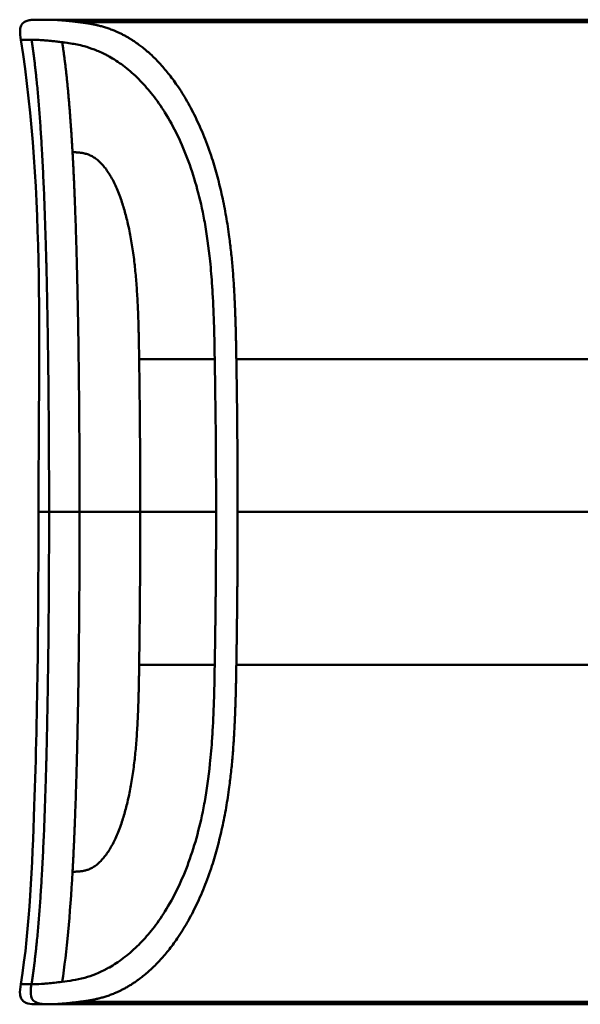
# Model space of a CAD drawing. Header units: millimetres. Extents: x 20 to 833, y 20 to 574.
# Tile 12 of 21: x 389 to 406, y 400 to 430. Entities that reach past the tile are written whole.
import ezdxf

# ---------------------------------------------------------------- set-up
doc = ezdxf.new("R2010")
doc.units = ezdxf.units.MM
doc.header["$LTSCALE"] = 2
doc.layers.add('Sichtbare Kanten(DIN)', color=7, linetype='Continuous', lineweight=50)
doc.layers.add('Sichtbare tangentiale Kanten(DIN)', color=7, linetype='Continuous', lineweight=50)

msp = doc.modelspace()

# ---------------------------------------------------------------- linework, layer by layer
at = {"layer": 'Sichtbare Kanten(DIN)'}
for p, q in [((400.924, 430.07), (389.745, 430.07)), ((400.924, 430.07), (420.413, 430.07)), ((402.097, 430.066), (402.416, 430.066)), ((402.416, 430.062), (402.416, 430.066)), ((402.504, 430.049), (402.504, 430.04)), ((402.678, 430.057), (402.678, 430.054)), ((403.876, 430.037), (402.911, 430.037)), ((402.971, 430.058), (403.596, 430.058)), ((402.971, 430.055), (402.971, 430.058)), ((403.596, 430.066), (403.876, 430.066)), ((403.596, 430.058), (403.596, 430.066)), ((403.596, 430.055), (403.596, 430.058)), ((403.596, 430.042), (403.596, 430.055)), ((403.596, 430.037), (403.596, 430.042)), ((403.876, 430.066), (403.876, 430.037)), ((404.395, 430.066), (405.881, 430.066)), ((404.395, 430.064), (404.395, 430.066)), ((405.604, 430.064), (404.395, 430.064)), ((404.409, 430.042), (405.604, 430.042)), ((404.409, 430.037), (404.409, 430.042)), ((405.881, 430.037), (404.409, 430.037)), ((404.542, 430.057), (405.604, 430.057)), ((404.542, 430.053), (404.542, 430.057)), ((405.604, 430.053), (404.542, 430.053)), ((405.604, 430.064), (405.604, 430.057)), ((405.604, 430.053), (405.604, 430.057)), ((405.604, 430.053), (405.604, 430.042)), ((405.604, 430.037), (405.604, 430.042)), ((405.881, 430.066), (405.881, 430.037)), ((389.745, 400.069), (389.745, 400.069)), ((390.697, 400.069), (389.751, 400.069)), ((420.413, 400.147), (390.697, 400.147)), ((390.697, 400.069), (390.697, 400.147)), ((400.924, 400.069), (390.697, 400.069)), ((400.924, 400.069), (420.413, 400.069)), ((402.298, 400.092), (402.3, 400.126)), ((403.14, 400.092), (402.298, 400.092)), ((402.3, 400.126), (403.141, 400.126)), ((403.141, 400.126), (403.14, 400.092)), ((403.14, 400.092), (403.14, 400.126)), ((403.35, 400.086), (403.352, 400.131)), ((404.922, 400.092), (403.35, 400.086)), ((403.352, 400.131), (404.924, 400.126)), ((404.922, 400.092), (404.922, 400.126)), ((404.924, 400.126), (404.922, 400.092))]:
    msp.add_line(p, q, dxfattribs=at)
for points, degree, knots in [([(388.901, 429.459), (388.886, 429.557), (388.869, 429.655), (388.879, 429.782), (388.884, 429.811), (388.897, 429.858), (388.904, 429.876), (388.922, 429.911), (388.933, 429.928), (388.958, 429.958), (388.973, 429.972), (389.02, 430.009), (389.057, 430.027), (389.132, 430.051), (389.172, 430.058), (389.25, 430.067), (389.29, 430.069), (389.333, 430.07), (389.338, 430.07), (389.348, 430.07), (389.352, 430.07), (389.361, 430.07), (389.365, 430.07), (389.371, 430.07), (389.373, 430.07), (389.383, 430.07), (389.385, 430.07), (389.394, 430.07), (389.394, 430.07), (389.399, 430.07), (389.402, 430.07), (389.411, 430.07), (389.413, 430.07), (389.419, 430.07), (389.42, 430.07), (389.422, 430.07), (389.423, 430.07), (389.423, 430.07), (389.423, 430.07), (389.423, 430.07), (389.424, 430.07), (389.424, 430.07), (389.424, 430.07), (389.424, 430.07), (389.424, 430.07), (389.424, 430.07), (389.424, 430.07), (389.424, 430.07)], 3, [0, 0, 0, 0, 0.0294977, 0.0294977, 0.0381619, 0.0381619, 0.0440713, 0.0440713, 0.0499905, 0.0499905, 0.0559122, 0.0559122, 0.0678949, 0.0678949, 0.0797343, 0.0797343, 0.0915274, 0.0915274, 0.0930013, 0.0930013, 0.0944832, 0.0944832, 0.0959796, 0.0959796, 0.0974664, 0.0974664, 0.1034692, 0.1034692, 0.1270507, 0.1270507, 0.1879011, 0.1879011, 0.2107211, 0.2107211, 0.2150009, 0.2150009, 0.2153689, 0.2153689, 0.2155531, 0.2155531, 0.2155992, 0.2155992, 0.2156456, 0.2156456, 0.2156571, 0.2156571, 0.2156688, 0.2156688, 0.2156688, 0.2156688]), ([(389.403, 430.07), (389.403, 430.07), (389.405, 430.07), (389.41, 430.07), (389.414, 430.07), (389.419, 430.07), (389.42, 430.07), (389.422, 430.07), (389.423, 430.07), (389.425, 430.07), (389.425, 430.07), (389.426, 430.07), (389.426, 430.07), (389.427, 430.07), (389.427, 430.07), (389.427, 430.07), (389.427, 430.07), (389.427, 430.07)], 3, [0.0356409, 0.0356409, 0.0356409, 0.0356409, 0.0964729, 0.0964729, 0.1925318, 0.1925318, 0.2285539, 0.2285539, 0.2555705, 0.2555705, 0.2606363, 0.2606363, 0.2608737, 0.2608737, 0.261052, 0.261052, 0.2610664, 0.2610664, 0.2610664, 0.2610664]), ([(389.424, 430.07), (389.472, 430.07), (389.431, 430.07), (389.609, 430.07), (389.638, 430.07), (389.677, 430.07), (389.685, 430.07), (389.71, 430.07), (389.713, 430.07), (389.72, 430.07), (389.721, 430.07), (389.722, 430.07), (389.722, 430.07), (389.723, 430.07), (389.723, 430.07), (389.723, 430.07), (389.724, 430.07), (389.724, 430.07)], 3, [0, 0, 0, 0, 0.4074489, 0.4074489, 0.5322967, 0.5322967, 0.5636556, 0.5636556, 0.5676213, 0.5676213, 0.5681208, 0.5681208, 0.5682446, 0.5682446, 0.5683062, 0.5683062, 0.5683445, 0.5683445, 0.5683445, 0.5683445]), ([(389.611, 430.07), (389.614, 430.07), (389.624, 430.07), (389.641, 430.07), (389.665, 430.07), (389.692, 430.07), (389.716, 430.07), (389.732, 430.07), (389.742, 430.07), (389.745, 430.07)], 5, [5.269527, 5.269527, 5.269527, 5.269527, 5.269527, 5.269527, 5.666285, 6.463001, 7.259718, 8.056434, 8.413102, 8.413102, 8.413102, 8.413102, 8.413102, 8.413102]), ([(389.745, 430.07), (389.745, 430.07), (389.744, 430.07), (389.74, 430.07), (389.735, 430.07), (389.731, 430.07), (389.727, 430.07), (389.724, 430.07)], 5, [0, 0, 0, 0, 0, 0, 0.00005315, 0.00605576, 0.01942274, 0.01942274, 0.01942274, 0.01942274, 0.01942274, 0.01942274]), ([(402.678, 430.057), (402.581, 430.059), (402.484, 430.061), (402.291, 430.064), (402.194, 430.065), (402.097, 430.066)], 3, [-0.1052572, -0.1052572, -0.1052572, -0.1052572, -0.0526291, -0.0526291, -0.000001, -0.000001, -0.000001, -0.000001]), ([(402.911, 430.037), (402.836, 430.037), (402.76, 430.037), (402.688, 430.038), (402.614, 430.038), (402.544, 430.039), (402.482, 430.04), (402.427, 430.041), (402.381, 430.042), (402.344, 430.043), (402.301, 430.044), (402.274, 430.045), (402.26, 430.046), (402.251, 430.047), (402.247, 430.048), (402.247, 430.049), (402.247, 430.05), (402.25, 430.051), (402.277, 430.052), (402.299, 430.053), (402.334, 430.054), (402.382, 430.055), (402.419, 430.056), (402.462, 430.056), (402.511, 430.056), (402.562, 430.057), (402.619, 430.057), (402.678, 430.057)], 3, [0, 0, 0, 0, 0.0225711, 0.0225711, 0.0225711, 0.0454923, 0.0454923, 0.0454923, 0.0656128, 0.0656128, 0.0656128, 0.088775, 0.088775, 0.088775, 0.1028625, 0.1028625, 0.1028625, 0.1164275, 0.1164275, 0.1164275, 0.1276054, 0.1276054, 0.1276054, 0.1362092, 0.1362092, 0.1362092, 0.1454311, 0.1454311, 0.1454311, 0.1454311]), ([(402.416, 430.066), (402.508, 430.065), (402.601, 430.064), (402.786, 430.061), (402.878, 430.06), (402.971, 430.058)], 3, [-0.1005752, -0.1005752, -0.1005752, -0.1005752, -0.0502881, -0.0502881, -0.000001, -0.000001, -0.000001, -0.000001]), ([(388.901, 400.68), (389.181, 402.473), (389.247, 404.294), (389.416, 409.093), (389.436, 412.082), (389.436, 415.07)], 3, [0, 0, 0, 0, 0.544198, 0.544198, 1.440627, 1.440627, 1.440627, 1.440627]), ([(389.738, 400.069), (389.669, 400.069), (389.6, 400.069), (389.505, 400.069), (389.479, 400.069), (389.445, 400.069), (389.436, 400.069), (389.424, 400.069), (389.421, 400.069), (389.419, 400.069), (389.418, 400.069), (389.418, 400.069), (389.418, 400.069), (389.417, 400.069), (389.417, 400.069), (389.417, 400.069), (389.417, 400.069), (389.416, 400.069), (389.416, 400.069), (389.415, 400.069), (389.415, 400.069), (389.413, 400.069), (389.413, 400.069), (389.412, 400.069), (389.411, 400.069), (389.41, 400.069), (389.408, 400.069), (389.404, 400.069), (389.402, 400.069), (389.389, 400.069), (389.378, 400.07), (389.283, 400.07), (389.196, 400.073), (389.073, 400.106), (389.032, 400.123), (388.98, 400.161), (388.964, 400.175), (388.936, 400.207), (388.924, 400.224), (388.895, 400.281), (388.884, 400.323), (388.866, 400.47), (388.885, 400.576), (388.901, 400.68)], 3, [6.452815, 6.452815, 6.452815, 6.452815, 11.276396, 11.276396, 13.088131, 13.088131, 13.692043, 13.692043, 13.893347, 13.893347, 13.943673, 13.943673, 13.968836, 13.968836, 13.975126, 13.975126, 13.978272, 13.978272, 13.979847, 13.979847, 13.980658, 13.980658, 13.980857, 13.980857, 13.981056, 13.981056, 13.981451, 13.981451, 13.982238, 13.982238, 13.985384, 13.985384, 14.010906, 14.010906, 14.023723, 14.023723, 14.030058, 14.030058, 14.036391, 14.036391, 14.049147, 14.049147, 14.080709, 14.080709, 14.080709, 14.080709]), ([(389.745, 400.069), (389.744, 400.069), (389.742, 400.069), (389.74, 400.069), (389.738, 400.069), (389.735, 400.069), (389.733, 400.069), (389.729, 400.069), (389.727, 400.069), (389.72, 400.069), (389.716, 400.069), (389.712, 400.069), (389.71, 400.069), (389.71, 400.069), (389.71, 400.069), (389.71, 400.069)], 3, [0, 0, 0, 0, 0.000404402, 0.000404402, 0.000854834, 0.000854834, 0.001462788, 0.001462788, 0.002449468, 0.002449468, 0.004271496, 0.004271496, 0.005378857, 0.005378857, 0.005675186, 0.005675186, 0.005675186, 0.005675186])]:
    msp.add_open_spline(points, degree=degree, knots=knots, dxfattribs=at)
for points, weights, knots in [([(403.596, 430.055), (403.378, 430.055), (403.161, 430.055), (402.943, 430.055), (402.908, 430.055), (402.876, 430.055), (402.844, 430.054), (402.81, 430.054), (402.777, 430.054), (402.748, 430.054), (402.714, 430.054), (402.683, 430.054), (402.656, 430.054), (402.626, 430.053), (402.601, 430.053), (402.58, 430.053), (402.553, 430.052), (402.533, 430.052), (402.52, 430.051), (402.509, 430.05), (402.504, 430.05), (402.504, 430.049)], [1, 1, 1, 1, 0.99849745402, 0.99849745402, 1, 0.998977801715, 0.998977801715, 1, 0.999210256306, 0.999210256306, 1, 0.999393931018, 0.999393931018, 1, 0.999355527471, 0.999355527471, 1, 0.999661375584, 0.999661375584, 1], [0, 0, 0, 0, 0.0652493, 0.0652493, 0.0652493, 0.0751466, 0.0751466, 0.0751466, 0.0849511, 0.0849511, 0.0849511, 0.0950243, 0.0950243, 0.0950243, 0.1051429, 0.1051429, 0.1051429, 0.1194039, 0.1194039, 0.1194039, 0.1309839, 0.1309839, 0.1309839, 0.1309839]), ([(402.504, 430.049), (402.504, 430.048), (402.514, 430.047), (402.535, 430.046), (402.546, 430.046), (402.56, 430.045), (402.577, 430.045), (402.594, 430.045), (402.613, 430.044), (402.636, 430.044), (402.657, 430.044), (402.68, 430.043), (402.706, 430.043), (402.73, 430.043), (402.755, 430.043), (402.782, 430.043), (402.831, 430.042), (402.885, 430.042), (402.943, 430.042), (403.161, 430.042), (403.378, 430.042), (403.596, 430.042)], [1, 0.99534372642, 0.99534372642, 1, 0.998494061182, 0.998494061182, 1, 0.998460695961, 0.998460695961, 1, 0.998657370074, 0.998657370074, 1, 0.998874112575, 0.998874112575, 1, 0.996743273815, 0.996743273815, 1, 1, 1, 1], [0, 0, 0, 0, 0.0167499, 0.0167499, 0.0167499, 0.0259531, 0.0259531, 0.0259531, 0.0351695, 0.0351695, 0.0351695, 0.0438009, 0.0438009, 0.0438009, 0.0518097, 0.0518097, 0.0518097, 0.065886, 0.065886, 0.065886, 0.1311352, 0.1311352, 0.1311352, 0.1311352])]:
    msp.add_rational_spline(points, weights, degree=3, knots=knots, dxfattribs=at)
for points in [[(388.901, 429.459), (388.901, 429.459), (388.901, 429.459), (388.901, 429.459)], [(389.436, 415.07), (389.436, 419.87), (389.64, 424.717), (388.901, 429.459)]]:
    msp.add_open_spline(points, degree=3, dxfattribs=at)
at = {"layer": 'Sichtbare tangentiale Kanten(DIN)'}
for p, q in [((420.413, 429.992), (390.697, 429.992)), ((392.503, 419.728), (392.503, 419.736)), ((394.805, 419.728), (392.503, 419.728)), ((420.413, 419.728), (395.462, 419.728)), ((395.501, 415.07), (415.471, 415.07)), ((394.805, 410.412), (392.503, 410.412)), ((392.503, 410.412), (392.503, 410.403)), ((420.413, 410.412), (395.462, 410.412)), ((389.224, 400.68), (389.225, 400.68))]:
    msp.add_line(p, q, dxfattribs=at)
for centre, major_axis, start_param, end_param in [((392.227, 414.51), (0.016, 10.727), 4.764655, 5.220371), ((392.227, 415.629), (0.016, -10.727), 1.062815, 1.518592)]:
    msp.add_ellipse(centre, major_axis=major_axis, ratio=0.028644, start_param=start_param, end_param=end_param, dxfattribs=at)
for points, degree, knots in [([(390.697, 429.992), (390.697, 429.992), (390.69, 429.993), (390.65, 429.998), (390.58, 430.007), (390.483, 430.019), (390.362, 430.031), (390.231, 430.044), (390.112, 430.054), (390.003, 430.062), (389.906, 430.067), (389.837, 430.069), (389.789, 430.07), (389.76, 430.07), (389.745, 430.07)], 5, [0, 0, 0, 0, 0, 0, 0.0000789, 0.0138137, 0.0766896, 0.1395656, 0.2024415, 0.2653174, 0.3281933, 0.3910693, 0.4539452, 0.516768, 0.516768, 0.516768, 0.516768, 0.516768, 0.516768]), ([(395.462, 419.728), (395.462, 419.732), (395.454, 420.17), (395.438, 421.043), (395.392, 422.367), (395.224, 424.141), (394.688, 426.248), (393.866, 427.928), (392.951, 429.036), (392.061, 429.658), (391.446, 429.871), (391.047, 429.946), (390.809, 429.978), (390.697, 429.992)], 5, [0, 0, 0, 0, 0, 0, 0.002102, 0.219803, 0.437505, 0.655206, 0.872907, 1.090608, 1.308309, 1.52601, 1.743633, 1.743633, 1.743633, 1.743633, 1.743633, 1.743633]), ([(388.901, 429.459), (388.902, 429.459), (388.902, 429.46), (388.902, 429.46), (388.903, 429.46), (388.903, 429.46), (388.903, 429.46), (388.905, 429.46), (388.907, 429.459), (388.912, 429.459), (388.917, 429.459), (388.924, 429.459), (388.934, 429.459), (388.944, 429.459), (388.956, 429.459), (388.972, 429.459), (388.978, 429.459), (388.985, 429.459), (388.992, 429.459), (389.004, 429.459), (389.016, 429.459), (389.031, 429.459), (389.055, 429.459), (389.082, 429.459), (389.115, 429.459), (389.146, 429.459), (389.183, 429.46), (389.223, 429.46), (389.224, 429.46), (389.225, 429.46), (389.225, 429.46)], 3, [0.1681613, 0.1681613, 0.1681613, 0.1681613, 0.2202767, 0.2202767, 0.2202767, 0.2309529, 0.2309529, 0.2309529, 0.3302295, 0.3302295, 0.3302295, 0.4395805, 0.4395805, 0.4395805, 0.5485418, 0.5485418, 0.5485418, 0.5906345, 0.5906345, 0.5906345, 0.6580998, 0.6580998, 0.6580998, 0.7689055, 0.7689055, 0.7689055, 0.8770848, 0.8770848, 0.8770848, 0.8799746, 0.8799746, 0.8799746, 0.8799746]), ([(389.225, 429.46), (389.227, 429.46), (389.23, 429.46), (389.232, 429.46), (389.256, 429.46), (389.282, 429.459), (389.309, 429.459), (389.337, 429.458), (389.366, 429.457), (389.397, 429.456), (389.428, 429.454), (389.461, 429.452), (389.496, 429.45), (389.509, 429.449), (389.522, 429.449), (389.535, 429.448), (389.558, 429.446), (389.581, 429.444), (389.605, 429.442), (389.644, 429.439), (389.684, 429.436), (389.726, 429.432), (389.768, 429.428), (389.813, 429.424), (389.859, 429.419), (389.906, 429.414), (389.954, 429.409), (390.004, 429.403), (390.053, 429.397), (390.106, 429.391), (390.16, 429.384)], 3, [0, 0, 0, 0, 0.005938, 0.005938, 0.005938, 0.068767, 0.068767, 0.068767, 0.1314145, 0.1314145, 0.1314145, 0.1940469, 0.1940469, 0.1940469, 0.2177013, 0.2177013, 0.2177013, 0.256742, 0.256742, 0.256742, 0.3195011, 0.3195011, 0.3195011, 0.3822317, 0.3822317, 0.3822317, 0.4449585, 0.4449585, 0.4449585, 0.5075707, 0.5075707, 0.5075707, 0.5075707]), ([(390.16, 429.384), (390.172, 429.382), (390.184, 429.381), (390.196, 429.379), (390.268, 429.37), (390.345, 429.36), (390.423, 429.347), (390.548, 429.327), (390.682, 429.302), (390.83, 429.261), (390.932, 429.233), (391.038, 429.199), (391.147, 429.157), (391.255, 429.115), (391.364, 429.067), (391.477, 429.009), (391.514, 428.99), (391.552, 428.97), (391.591, 428.948), (391.729, 428.87), (391.872, 428.777), (392.014, 428.671), (392.156, 428.564), (392.297, 428.445), (392.442, 428.304), (392.568, 428.18), (392.698, 428.04), (392.825, 427.886), (392.951, 427.733), (393.074, 427.567), (393.194, 427.386), (393.224, 427.34), (393.255, 427.292), (393.286, 427.243), (393.421, 427.028), (393.551, 426.793), (393.672, 426.543), (393.793, 426.293), (393.905, 426.026), (394.007, 425.747), (394.106, 425.477), (394.195, 425.196), (394.274, 424.901), (394.354, 424.606), (394.424, 424.296), (394.486, 423.963), (394.49, 423.939), (394.494, 423.917), (394.498, 423.896), (394.563, 423.532), (394.619, 423.138), (394.662, 422.713), (394.689, 422.454), (394.709, 422.208), (394.727, 421.946), (394.729, 421.915), (394.731, 421.885), (394.732, 421.858), (394.753, 421.53), (394.768, 421.192), (394.779, 420.84), (394.79, 420.487), (394.796, 420.224), (394.805, 419.728)], 3, [0, 0, 0, 0, 0.013527, 0.013527, 0.013527, 0.095792, 0.095792, 0.095792, 0.227559, 0.227559, 0.227559, 0.318199, 0.318199, 0.318199, 0.408838, 0.408838, 0.408838, 0.438587, 0.438587, 0.438587, 0.543091, 0.543091, 0.543091, 0.647595, 0.647595, 0.647595, 0.739004, 0.739004, 0.739004, 0.830413, 0.830413, 0.830413, 0.853725, 0.853725, 0.853725, 0.956085, 0.956085, 0.956085, 1.058446, 1.058446, 1.058446, 1.157356, 1.157356, 1.157356, 1.256266, 1.256266, 1.256266, 1.263312, 1.263312, 1.263312, 1.386941, 1.386941, 1.386941, 1.462444, 1.462444, 1.462444, 1.471505, 1.471505, 1.471505, 1.578132, 1.578132, 1.578132, 1.68476, 1.68476, 1.68476, 1.68476]), ([(392.503, 419.736), (392.495, 420.272), (392.473, 421.634), (392.369, 423.174), (391.988, 424.981), (391.363, 425.851), (390.92, 426.029), (390.613, 426.024), (390.474, 426.036)], 5, [0, 0, 0, 0, 0, 0, 0.2492, 0.4992, 0.7492, 0.9992, 0.9992, 0.9992, 0.9992, 0.9992, 0.9992]), ([(394.845, 415.07), (394.845, 415.265), (394.845, 415.458), (394.844, 415.651), (394.842, 416.616), (394.835, 417.581), (394.822, 418.554), (394.82, 418.749), (394.817, 418.942), (394.814, 419.129), (394.811, 419.315), (394.808, 419.506), (394.805, 419.706), (394.805, 419.714), (394.805, 419.721), (394.805, 419.728)], 3, [0, 0, 0, 0, 0.0579521, 0.0579521, 0.0579521, 0.3477131, 0.3477131, 0.3477131, 0.4058533, 0.4058533, 0.4058533, 0.4636935, 0.4636935, 0.4636935, 0.4658128, 0.4658128, 0.4658128, 0.4658128]), ([(395.501, 415.07), (395.501, 415.264), (395.501, 415.458), (395.501, 415.652), (395.5, 415.846), (395.5, 416.04), (395.499, 416.235), (395.498, 416.429), (395.497, 416.623), (395.496, 416.817), (395.494, 417.011), (395.493, 417.205), (395.491, 417.399), (395.49, 417.593), (395.488, 417.787), (395.486, 417.981), (395.484, 418.175), (395.482, 418.368), (395.479, 418.563), (395.477, 418.757), (395.474, 418.953), (395.471, 419.147), (395.468, 419.341), (395.465, 419.534), (395.462, 419.728)], 3, [0.000019, 0.000019, 0.000019, 0.000019, 0.0581611, 0.0581611, 0.0581611, 0.1162844, 0.1162844, 0.1162844, 0.1744076, 0.1744076, 0.1744076, 0.2325309, 0.2325309, 0.2325309, 0.2906542, 0.2906542, 0.2906542, 0.3487774, 0.3487774, 0.3487774, 0.4069007, 0.4069007, 0.4069007, 0.4650424, 0.4650424, 0.4650424, 0.4650424]), ([(389.76, 415.07), (389.605, 415.07), (389.515, 415.07), (389.471, 415.07), (389.443, 415.07), (389.436, 415.07), (389.436, 415.07)], 3, [0, 0, 0, 0, 0.4403832, 0.4403832, 0.4403832, 0.7212637, 0.7212637, 0.7212637, 0.7212637]), ([(392.535, 415.07), (392.739, 415.07), (392.893, 415.07), (393.089, 415.07), (393.285, 415.07), (393.487, 415.07), (393.69, 415.07), (393.74, 415.07), (393.791, 415.07), (393.842, 415.07), (393.994, 415.07), (394.146, 415.07), (394.294, 415.07), (394.319, 415.07), (394.343, 415.07), (394.367, 415.07), (394.392, 415.07), (394.416, 415.07), (394.44, 415.07), (394.56, 415.07), (394.676, 415.07), (394.783, 415.07), (394.804, 415.07), (394.825, 415.07), (394.845, 415.07)], 3, [0, 0, 0, 0, 0.1300988, 0.1300988, 0.1300988, 0.2601975, 0.2601975, 0.2601975, 0.2927222, 0.2927222, 0.2927222, 0.3902963, 0.3902963, 0.3902963, 0.4065586, 0.4065586, 0.4065586, 0.422821, 0.422821, 0.422821, 0.5041327, 0.5041327, 0.5041327, 0.5203951, 0.5203951, 0.5203951, 0.5203951]), ([(395.462, 410.412), (395.462, 410.412), (395.464, 410.528), (395.468, 410.76), (395.473, 411.108), (395.479, 411.58), (395.486, 412.158), (395.492, 412.742), (395.496, 413.322), (395.499, 413.906), (395.501, 414.371), (395.501, 414.721), (395.501, 414.953), (395.501, 415.07)], 5, [0, 0, 0, 0, 0, 0, 0.00002, 0.0581515, 0.116283, 0.1744144, 0.2325459, 0.2906774, 0.3488089, 0.4069404, 0.465034, 0.465034, 0.465034, 0.465034, 0.465034, 0.465034]), ([(390.16, 400.756), (390.36, 400.781), (390.59, 400.81), (390.845, 400.881), (391.057, 400.94), (391.287, 401.027), (391.532, 401.159), (391.553, 401.17), (391.574, 401.182), (391.596, 401.194), (391.733, 401.272), (391.876, 401.364), (392.017, 401.471), (392.158, 401.577), (392.299, 401.697), (392.443, 401.837), (392.569, 401.96), (392.699, 402.1), (392.825, 402.254), (392.952, 402.408), (393.074, 402.573), (393.194, 402.753), (393.225, 402.8), (393.256, 402.849), (393.288, 402.9), (393.423, 403.115), (393.552, 403.35), (393.673, 403.6), (393.794, 403.85), (393.907, 404.117), (394.009, 404.396), (394.107, 404.665), (394.195, 404.946), (394.275, 405.24), (394.354, 405.534), (394.424, 405.844), (394.486, 406.177), (394.49, 406.201), (394.494, 406.224), (394.498, 406.245), (394.562, 406.599), (394.616, 406.984), (394.659, 407.396), (394.687, 407.662), (394.708, 407.914), (394.726, 408.183), (394.728, 408.219), (394.73, 408.252), (394.732, 408.283), (394.753, 408.611), (394.768, 408.949), (394.779, 409.3), (394.79, 409.652), (394.796, 409.916), (394.805, 410.412)], 3, [0, 0, 0, 0, 0.230762, 0.230762, 0.230762, 0.423227, 0.423227, 0.423227, 0.439515, 0.439515, 0.439515, 0.543734, 0.543734, 0.543734, 0.647952, 0.647952, 0.647952, 0.739173, 0.739173, 0.739173, 0.830393, 0.830393, 0.830393, 0.854195, 0.854195, 0.854195, 0.956483, 0.956483, 0.956483, 1.058772, 1.058772, 1.058772, 1.157514, 1.157514, 1.157514, 1.256255, 1.256255, 1.256255, 1.263482, 1.263482, 1.263482, 1.383867, 1.383867, 1.383867, 1.461303, 1.461303, 1.461303, 1.471606, 1.471606, 1.471606, 1.578168, 1.578168, 1.578168, 1.684731, 1.684731, 1.684731, 1.684731]), ([(390.697, 400.147), (390.697, 400.147), (390.811, 400.161), (391.056, 400.194), (391.458, 400.271), (392.063, 400.485), (392.951, 401.104), (393.87, 402.216), (394.689, 403.895), (395.224, 405.999), (395.392, 407.775), (395.438, 409.097), (395.454, 409.97), (395.462, 410.408), (395.462, 410.412)], 5, [0, 0, 0, 0, 0, 0, 0.000234, 0.217926, 0.435619, 0.653311, 0.871004, 1.088696, 1.306388, 1.524081, 1.741773, 1.743874, 1.743874, 1.743874, 1.743874, 1.743874, 1.743874]), ([(392.503, 410.403), (392.496, 409.879), (392.473, 408.498), (392.368, 406.967), (391.99, 405.159), (391.361, 404.288), (390.921, 404.112), (390.663, 404.12), (390.474, 404.104)], 5, [0, 0, 0, 0, 0, 0, 0.2491944, 0.4991944, 0.7491944, 0.9991944, 0.9991944, 0.9991944, 0.9991944, 0.9991944, 0.9991944]), ([(388.901, 400.68), (388.902, 400.68), (388.902, 400.68), (388.902, 400.68), (388.903, 400.68), (388.903, 400.68), (388.903, 400.68), (388.904, 400.68), (388.907, 400.68), (388.912, 400.68), (388.917, 400.68), (388.924, 400.68), (388.934, 400.68), (388.944, 400.68), (388.956, 400.68), (388.972, 400.68), (388.976, 400.68), (388.981, 400.68), (388.987, 400.68), (389, 400.68), (389.014, 400.68), (389.031, 400.68), (389.054, 400.68), (389.082, 400.68), (389.114, 400.68), (389.146, 400.68), (389.183, 400.68), (389.224, 400.68)], 3, [0.1680898, 0.1680898, 0.1680898, 0.1680898, 0.2201433, 0.2201433, 0.2201433, 0.2290985, 0.2290985, 0.2290985, 0.3299892, 0.3299892, 0.3299892, 0.4391613, 0.4391613, 0.4391613, 0.5480388, 0.5480388, 0.5480388, 0.5800984, 0.5800984, 0.5800984, 0.6576871, 0.6576871, 0.6576871, 0.7681813, 0.7681813, 0.7681813, 0.8792555, 0.8792555, 0.8792555, 0.8792555]), ([(389.738, 400.069), (389.474, 400.069), (389.264, 400.119), (389.213, 400.307), (389.186, 400.408), (389.202, 400.538), (389.224, 400.68)], 3, [0, 0, 0, 0, 0.650419, 0.650419, 0.650419, 1, 1, 1, 1]), ([(389.225, 400.68), (389.227, 400.68), (389.229, 400.68), (389.231, 400.68), (389.258, 400.68), (389.288, 400.68), (389.319, 400.681), (389.397, 400.683), (389.494, 400.688), (389.606, 400.697), (389.615, 400.698), (389.625, 400.699), (389.635, 400.699), (389.665, 400.702), (389.695, 400.704), (389.726, 400.707), (389.852, 400.719), (389.996, 400.735), (390.16, 400.756)], 3, [0, 0, 0, 0, 0.0053162, 0.0053162, 0.0053162, 0.0755048, 0.0755048, 0.0755048, 0.2568405, 0.2568405, 0.2568405, 0.2725259, 0.2725259, 0.2725259, 0.3194664, 0.3194664, 0.3194664, 0.5075707, 0.5075707, 0.5075707, 0.5075707]), ([(389.745, 400.069), (389.767, 400.069), (389.795, 400.07), (389.849, 400.071), (389.878, 400.072), (389.94, 400.075), (389.972, 400.076), (390.04, 400.081), (390.077, 400.083), (390.153, 400.089), (390.192, 400.092), (390.276, 400.1), (390.319, 400.104), (390.41, 400.114), (390.458, 400.119), (390.557, 400.13), (390.608, 400.136), (390.673, 400.144), (390.685, 400.146), (390.697, 400.147)], 3, [0, 0, 0, 0, 0.0622178, 0.0622178, 0.1250937, 0.1250937, 0.1879696, 0.1879696, 0.2508455, 0.2508455, 0.3137214, 0.3137214, 0.3765973, 0.3765973, 0.4394731, 0.4394731, 0.502349, 0.502349, 0.5158954, 0.5158954, 0.5158954, 0.5158954])]:
    msp.add_open_spline(points, degree=degree, knots=knots, dxfattribs=at)
for points, degree in [([(389.76, 415.07), (389.76, 418.545), (389.722, 422.019), (389.648, 425.17), (389.504, 427.67), (389.225, 429.46)], 5), ([(390.474, 426.036), (390.429, 426.819), (390.377, 427.554), (390.316, 428.229), (390.244, 428.839), (390.16, 429.384)], 5), ([(390.474, 426.036), (390.575, 424.242), (390.635, 422.165), (390.671, 419.872), (390.689, 417.471), (390.689, 415.07)], 5), ([(389.76, 415.069), (389.76, 411.595), (389.722, 408.12), (389.648, 404.97), (389.504, 402.469), (389.225, 400.68)], 5), ([(390.689, 415.07), (390.268, 415.07), (389.963, 415.07), (389.76, 415.07)], 3), ([(390.474, 404.104), (390.575, 405.898), (390.635, 407.974), (390.671, 410.267), (390.689, 412.668), (390.689, 415.069)], 5), ([(390.689, 415.07), (391.115, 415.07), (391.73, 415.07), (392.535, 415.07)], 3), ([(390.474, 404.104), (390.4, 402.79), (390.3, 401.661), (390.16, 400.756)], 3)]:
    msp.add_open_spline(points, degree=degree, dxfattribs=at)
msp.add_rational_spline([(394.845, 415.069), (394.845, 414.973), (394.845, 414.876), (394.845, 414.78), (394.845, 414.683), (394.845, 414.587), (394.844, 414.491), (394.843, 413.718), (394.838, 412.945), (394.829, 412.172), (394.827, 411.986), (394.825, 411.794), (394.822, 411.593), (394.82, 411.389), (394.817, 411.195), (394.814, 411.011), (394.811, 410.828), (394.808, 410.636), (394.805, 410.433), (394.805, 410.426), (394.805, 410.419), (394.805, 410.412)], [1, 1, 1, 1, 1.00008958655, 1.00008958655, 1, 1, 1, 1, 1.00223380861, 1.00223380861, 1, 1.00382742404, 1.00382742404, 1, 1.00355055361, 1.00355055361, 1, 1, 1, 1], degree=3, knots=[0, 0, 0, 0, 0.0289474, 0.0289474, 0.0289474, 0.0578949, 0.0578949, 0.0578949, 0.2897354, 0.2897354, 0.2897354, 0.347694, 0.347694, 0.347694, 0.4058538, 0.4058538, 0.4058538, 0.4636922, 0.4636922, 0.4636922, 0.4658129, 0.4658129, 0.4658129, 0.4658129], dxfattribs=at)

doc.saveas('drawing.dxf')
